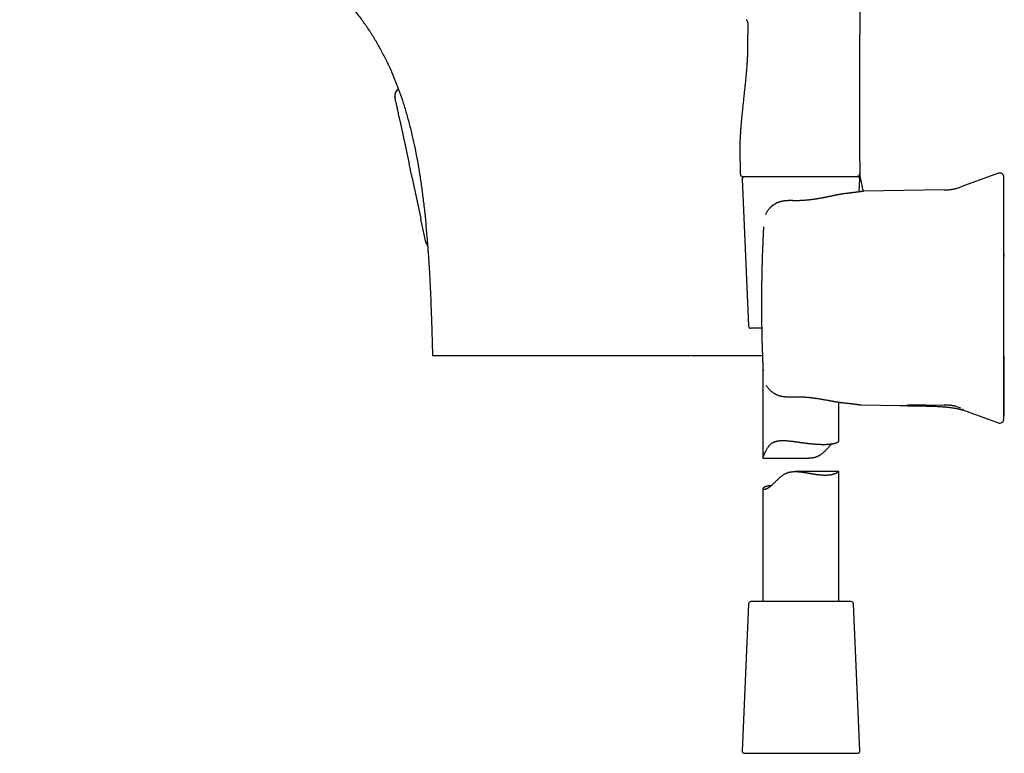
# Model space of a CAD drawing. Header units: millimetres. Extents: x 8 to 869, y 12 to 780.
# Tile 6 of 39: x 77 to 271, y 484 to 629. Entities that reach past the tile are written whole.
import ezdxf

# ---------------------------------------------------------------- set-up
doc = ezdxf.new("R2010")
doc.units = ezdxf.units.MM

msp = doc.modelspace()

# ---------------------------------------------------------------- linework, layer by layer
at = {"color": 7, "linetype": 'Continuous', "lineweight": 30}
for p, q in [((242.48, 745.18), (242.48, 625.78)), ((220.36, 627.89), (220.36, 625.78)), ((151.39, 615.06), (151.34, 615.19)), ((151.66, 608.88), (151.56, 609.34)), ((151.66, 608.87), (153.48, 600.31)), ((218.86, 600.78), (218.86, 598.28)), ((242.48, 600.78), (242.48, 598.28)), ((154.03, 597.7), (155.78, 589.48)), ((219.23, 597.26), (220.49, 568.26)), ((219.36, 597.78), (230.06, 597.78)), ((230.06, 597.78), (230.68, 597.78)), ((239.59, 597.78), (241.99, 597.78)), ((242.04, 597.78), (241.98, 597.78)), ((242.38, 594.74), (242.49, 597.26)), ((269.85, 598.42), (262.43, 595.72)), ((259.13, 595.14), (243.29, 594.86)), ((243.29, 594.86), (243.19, 594.85)), ((229.26, 592.99), (229.26, 592.99)), ((155.78, 589.48), (155.78, 589.47)), ((155.88, 589.01), (155.78, 589.47)), ((156.78, 584.79), (155.88, 589.01)), ((223.47, 587.83), (223.48, 587.83)), ((223.11, 567.78), (220.99, 567.78)), ((223.36, 559.76), (223.36, 542.14)), ((238.36, 545.51), (238.36, 553.18)), ((242.66, 552.65), (242.76, 552.64)), ((242.76, 552.64), (250.41, 552.5)), ((251.92, 552.72), (259.13, 552.59)), ((262.78, 551.65), (269.85, 549.07)), ((270.88, 549.76), (270.88, 549.74)), ((223.39, 542.1), (232.37, 542.1)), ((238.35, 539.46), (229.73, 539.46)), ((238.36, 513.78), (238.36, 539.46)), ((223.36, 536.1), (223.36, 513.78)), ((240.73, 513.78), (220.99, 513.78)), ((220.49, 513.3), (219.23, 484.3)), ((242.49, 484.3), (241.23, 513.3)), ((219.73, 483.78), (237.94, 483.78)), ((237.94, 483.78), (241.99, 483.78))]:
    msp.add_line(p, q, dxfattribs=at)
at = {"color": 7, "linetype": 'Continuous', "lineweight": 30, "flags": 128}
msp.add_lwpolyline([(242.48, 600.78), (242.48, 609.28), (242.48, 614.78), (242.48, 620.28), (242.48, 625.78)], dxfattribs=at)
at = {"color": 7, "linetype": 'Continuous', "lineweight": 30}
for centre, radius, start, end in [((152.01, 613.83), 1.37, 116.3877, 192), ((219.36, 598.28), 0.5, 180, 270), ((219.73, 597.28), 0.5, 90, 182.4813), ((241.99, 597.28), 0.5, 357.5187, 90), ((270.13, 597.67), 0.8, 0, 110.0296), ((158.12, 585.08), 1.37, 192, 227.8024), ((220.99, 568.28), 0.5, 182.4813, 270), ((270.13, 549.82), 0.8, 249.9696, 352.3548), ((220.99, 513.28), 0.5, 90, 177.5187), ((240.73, 513.28), 0.5, 2.4813, 90), ((219.73, 484.28), 0.5, 177.5187, 270), ((241.99, 484.28), 0.5, 270, 2.4813)]:
    msp.add_arc(centre, radius, start, end, dxfattribs=at)
for points, knots in [([(158.15, 562.36), (158.13, 563.41), (158.08, 565.47), (157.99, 568.51), (157.89, 571.43), (157.78, 574.24), (157.65, 576.93), (157.5, 579.67), (157.32, 582.44), (157.11, 585.23), (156.88, 587.9), (156.62, 590.59), (156.31, 593.31), (155.95, 596.04), (155.56, 598.64), (155.13, 601.12), (154.67, 603.48), (154.15, 605.83), (153.57, 608.18), (152.92, 610.52), (152.22, 612.76), (151.48, 614.89), (150.69, 616.93), (149.81, 619), (148.81, 621.1), (147.69, 623.22), (146.52, 625.23), (145.28, 627.15), (143.94, 629.06), (142.49, 630.96), (140.92, 632.83), (139.28, 634.65), (137.54, 636.41), (135.9, 637.93), (134.36, 639.25), (132.95, 640.38), (131.44, 641.53), (129.79, 642.71), (128.01, 643.91), (126.18, 645.09), (124.29, 646.24), (122.37, 647.38), (120.31, 648.56), (118.09, 649.79), (115.89, 650.98), (113.74, 652.11), (111.64, 653.2), (109.43, 654.33), (107.1, 655.5), (104.64, 656.72), (102.06, 657.99), (99.34, 659.3), (96.49, 660.67), (93.5, 662.1), (90.37, 663.57), (87.12, 665.09), (83.74, 666.66), (80.2, 668.3), (77.79, 669.41), (76.56, 669.97)], [0, 0, 0, 0, 0.021176, 0.04154, 0.061121, 0.079946, 0.098044, 0.115442, 0.135089, 0.153851, 0.171779, 0.188921, 0.208373, 0.226866, 0.244484, 0.261314, 0.277441, 0.292952, 0.309918, 0.326236, 0.341956, 0.357131, 0.371812, 0.386052, 0.402629, 0.418732, 0.434435, 0.449806, 0.464909, 0.48158, 0.498068, 0.51446, 0.531014, 0.548092, 0.55974, 0.571892, 0.584675, 0.598214, 0.612635, 0.62806, 0.642141, 0.657121, 0.673072, 0.690069, 0.708185, 0.723253, 0.739091, 0.755736, 0.773223, 0.791585, 0.810859, 0.831079, 0.85228, 0.874497, 0.897764, 0.921671, 0.946658, 0.972756, 1, 1, 1, 1]), ([(220.06, 628.77), (220.08, 628.73), (220.13, 628.67), (220.19, 628.56), (220.25, 628.46), (220.29, 628.35), (220.32, 628.25), (220.34, 628.15), (220.35, 628.06), (220.36, 627.97), (220.36, 627.91), (220.36, 627.89)], [0, 0, 0, 0, 0.12745, 0.256009, 0.382634, 0.504538, 0.619569, 0.724706, 0.82209, 0.912997, 1, 1, 1, 1]), ([(218.86, 600.78), (218.86, 601.05), (218.85, 601.59), (218.84, 602.39), (218.84, 603.19), (218.85, 603.99), (218.87, 604.78), (218.91, 605.56), (218.95, 606.34), (219.01, 607.11), (219.08, 607.98), (219.16, 608.96), (219.27, 610.05), (219.38, 611.13), (219.49, 612.21), (219.61, 613.25), (219.71, 614.26), (219.82, 615.24), (219.92, 616.22), (220.02, 617.2), (220.11, 618.19), (220.19, 619.19), (220.26, 620.11), (220.31, 620.98), (220.35, 621.77), (220.37, 622.57), (220.38, 623.37), (220.38, 624.17), (220.36, 624.98), (220.36, 625.51), (220.36, 625.78)], [0, 0, 0, 0, 0.032087, 0.064132, 0.096112, 0.127997, 0.159757, 0.190826, 0.221771, 0.252588, 0.283275, 0.326914, 0.370361, 0.413658, 0.456854, 0.5, 0.539223, 0.578483, 0.617819, 0.657268, 0.696863, 0.736638, 0.776625, 0.808196, 0.839897, 0.871725, 0.903678, 0.935728, 0.967842, 1, 1, 1, 1]), ([(151.56, 609.34), (151.49, 609.68), (151.35, 610.35), (151.19, 611.08), (151.08, 611.59), (151.01, 611.95), (150.94, 612.27), (150.85, 612.67), (150.76, 613.08), (150.69, 613.42), (150.66, 613.59), (150.66, 613.56), (150.67, 613.55)], [0, 0, 0, 0, 0.127116, 0.251205, 0.312516, 0.373539, 0.434435, 0.495367, 0.623415, 0.749019, 0.873948, 1, 1, 1, 1]), ([(153.72, 599.17), (153.68, 599.34), (153.61, 599.69), (153.53, 600.07), (153.49, 600.27), (153.48, 600.31)], [0, 0, 0, 0, 0.451695, 0.905045, 1, 1, 1, 1]), ([(154.03, 597.7), (154.03, 597.7), (154, 597.87), (153.93, 598.2), (153.82, 598.68), (153.76, 599.01), (153.72, 599.17)], [0, 0, 0, 0, 0.005913, 0.338638, 0.669849, 1, 1, 1, 1]), ([(230.68, 597.78), (230.79, 597.78), (231, 597.78), (231.32, 597.78), (231.53, 597.78), (231.64, 597.78)], [0, 0, 0, 0, 0.330422, 0.663628, 1, 1, 1, 1]), ([(231.64, 597.78), (231.73, 597.78), (231.89, 597.78), (232.11, 597.78), (232.3, 597.78), (232.48, 597.78), (232.73, 597.78), (233.07, 597.78), (233.42, 597.78), (233.72, 597.78), (233.94, 597.78), (234.14, 597.78), (234.35, 597.78), (234.59, 597.78), (234.77, 597.78), (234.86, 597.78)], [0, 0, 0, 0, 0.078372, 0.146261, 0.20367, 0.250835, 0.309977, 0.433152, 0.562782, 0.637118, 0.708845, 0.771182, 0.833054, 0.909324, 1, 1, 1, 1]), ([(234.86, 597.78), (234.91, 597.78), (235.02, 597.78), (235.18, 597.78), (235.33, 597.78), (235.49, 597.78), (235.64, 597.78), (235.83, 597.78), (236.04, 597.78), (236.27, 597.78), (236.42, 597.78), (236.49, 597.78)], [0, 0, 0, 0, 0.097631, 0.1900719, 0.281194, 0.376385, 0.4680582, 0.5637932, 0.7153908, 0.8607489, 1, 1, 1, 1]), ([(236.49, 597.78), (236.54, 597.78), (236.65, 597.78), (236.79, 597.78), (236.92, 597.78), (237.03, 597.78), (237.14, 597.78), (237.31, 597.78), (237.54, 597.78), (237.84, 597.78), (238.15, 597.78), (238.46, 597.78), (238.8, 597.78), (239.16, 597.78), (239.53, 597.78), (239.87, 597.78), (240.2, 597.78), (240.47, 597.78), (240.69, 597.78), (240.88, 597.78), (241.05, 597.78), (241.21, 597.78), (241.35, 597.78), (241.48, 597.78), (241.6, 597.78), (241.7, 597.78), (241.79, 597.78), (241.85, 597.78), (241.9, 597.78), (241.92, 597.78), (241.94, 597.78), (241.95, 597.78), (241.96, 597.78), (241.96, 597.78), (241.97, 597.78), (241.98, 597.78), (241.98, 597.78)], [0, 0, 0, 0, 0.016499, 0.03118, 0.044043, 0.05509, 0.065226, 0.078016, 0.1088, 0.139944, 0.176578, 0.213224, 0.249931, 0.299714, 0.349481, 0.39936, 0.449477, 0.499957, 0.535598, 0.571189, 0.606776, 0.642404, 0.678119, 0.713964, 0.749984, 0.786243, 0.82151, 0.855835, 0.888881, 0.904151, 0.92022, 0.937093, 0.948968, 0.963333, 0.980343, 1, 1, 1, 1]), ([(242, 597.78), (242.01, 597.78), (242.02, 597.78), (242.04, 597.79), (242.06, 597.79), (242.08, 597.79), (242.1, 597.8), (242.12, 597.8), (242.14, 597.81), (242.16, 597.82), (242.18, 597.83), (242.22, 597.84), (242.25, 597.86), (242.29, 597.89), (242.33, 597.93), (242.36, 597.97), (242.39, 598), (242.4, 598.02), (242.42, 598.05), (242.43, 598.08), (242.44, 598.11), (242.46, 598.16), (242.47, 598.22), (242.47, 598.26), (242.47, 598.28)], [0, 0, 0, 0, 0.098867, 0.183316, 0.253509, 0.30976, 0.352735, 0.384027, 0.396542, 0.414797, 0.443107, 0.478795, 0.518903, 0.559057, 0.619214, 0.679417, 0.70901, 0.737367, 0.764449, 0.791527, 0.82824, 0.876005, 0.933768, 1, 1, 1, 1]), ([(242.48, 598.28), (242.48, 598.26), (242.48, 598.22), (242.47, 598.16), (242.45, 598.1), (242.42, 598.05), (242.4, 598.01), (242.37, 597.97), (242.33, 597.93), (242.3, 597.89), (242.25, 597.86), (242.21, 597.84), (242.16, 597.81), (242.12, 597.8), (242.09, 597.79), (242.08, 597.79)], [0, 0, 0, 0, 0.088338, 0.180505, 0.275982, 0.349389, 0.423956, 0.499316, 0.575078, 0.650841, 0.726201, 0.800768, 0.874175, 0.969652, 1, 1, 1, 1]), ([(243.16, 594.85), (243.1, 595.14), (242.97, 595.85), (242.75, 596.95), (242.58, 597.8), (242.49, 598.25), (242.48, 598.29)], [0, 0, 0, 0, 0.255745, 0.61188, 0.958387, 1, 1, 1, 1]), ([(270.93, 596.67), (270.93, 596.73), (270.93, 596.84), (270.93, 597), (270.93, 597.14), (270.93, 597.26), (270.93, 597.37), (270.93, 597.46), (270.93, 597.53), (270.93, 597.58), (270.93, 597.63), (270.93, 597.65), (270.93, 597.67), (270.93, 597.67), (270.93, 597.67)], [0, 0, 0, 0, 0.08971, 0.179353, 0.268945, 0.358501, 0.448033, 0.537559, 0.62709, 0.70918, 0.791298, 0.873457, 0.955667, 1, 1, 1, 1]), ([(259.13, 595.14), (259.22, 595.14), (259.4, 595.14), (259.67, 595.15), (259.94, 595.16), (260.21, 595.18), (260.48, 595.2), (260.74, 595.24), (261, 595.28), (261.25, 595.34), (261.49, 595.4), (261.73, 595.47), (261.96, 595.55), (262.2, 595.63), (262.35, 595.69), (262.43, 595.72)], [0, 0, 0, 0, 0.079811, 0.159653, 0.239557, 0.319581, 0.399821, 0.480268, 0.5607, 0.63423, 0.7075, 0.780637, 0.853741, 0.926859, 1, 1, 1, 1]), ([(270.92, 549.72), (270.92, 549.72), (270.92, 549.73), (270.92, 549.74), (270.92, 549.76), (270.93, 549.77), (270.93, 549.78), (270.93, 549.79), (270.93, 549.8), (270.93, 549.8), (270.93, 549.8), (270.93, 549.81), (270.93, 549.82), (270.93, 549.82), (270.93, 549.83), (270.93, 549.84), (270.93, 549.85), (270.93, 549.86), (270.93, 549.87), (270.93, 549.87), (270.93, 549.88), (270.94, 549.89), (270.94, 549.89), (270.94, 549.9), (270.94, 549.9), (270.94, 549.91), (270.94, 549.91), (270.94, 549.92), (270.94, 549.93), (270.94, 549.94), (270.94, 549.95), (270.95, 549.97), (270.95, 549.99), (270.95, 550.01), (270.95, 550.04), (270.95, 550.07), (270.96, 550.1), (270.96, 550.13), (270.96, 550.16), (270.96, 550.2), (270.96, 550.23), (270.96, 550.26), (270.96, 550.29), (270.96, 550.32), (270.96, 550.36), (270.96, 550.41), (270.96, 550.47), (270.96, 550.54), (270.97, 550.62), (270.97, 550.7), (270.97, 550.77), (270.97, 550.84), (270.97, 550.92), (270.97, 550.99), (270.97, 551.07), (270.97, 551.14), (270.97, 551.21), (270.97, 551.27), (270.98, 551.33), (270.98, 551.39), (270.98, 551.45), (270.98, 551.51), (270.98, 551.56), (270.98, 551.61), (270.98, 551.66), (270.98, 551.7), (270.98, 551.74), (270.98, 551.77), (270.98, 551.79), (270.98, 551.82), (270.98, 551.83), (270.98, 551.85), (270.98, 551.85), (270.98, 551.86), (270.98, 551.86), (270.98, 551.87), (270.98, 551.88), (270.98, 551.88), (270.98, 551.89), (270.98, 551.9), (270.98, 551.91), (270.98, 551.91), (270.99, 551.92), (270.99, 551.93), (270.99, 551.94), (270.99, 551.95), (270.99, 551.96), (270.99, 551.97), (270.99, 551.98), (270.99, 551.98), (270.99, 551.99), (270.99, 551.99), (270.99, 551.99), (270.99, 552), (270.99, 552), (270.99, 552.01), (270.99, 552.03), (270.99, 552.07), (270.99, 552.12), (270.99, 552.18), (271, 552.25), (271, 552.33), (271, 552.42), (271, 552.5), (271, 552.59), (271, 552.71), (271.01, 552.87), (271.01, 553.07), (271.01, 553.23), (271.01, 553.36), (271.02, 553.47), (271.02, 553.57), (271.02, 553.67), (271.02, 553.77), (271.02, 553.86), (271.02, 553.93), (271.02, 553.99), (271.02, 554.05), (271.02, 554.09), (271.02, 554.13), (271.02, 554.16), (271.02, 554.21), (271.02, 554.25), (271.02, 554.32), (271.02, 554.42), (271.02, 554.55), (271.02, 554.68), (271.02, 554.81), (271.02, 554.94), (271.02, 555.11), (271.02, 555.31), (271.02, 555.56), (271.02, 555.81), (271.01, 556.06), (271.01, 556.31), (271.01, 556.54), (271.01, 556.81), (271, 557.09), (271, 557.39), (271, 557.68), (270.99, 557.96), (270.99, 558.23), (270.99, 558.49), (270.99, 558.74), (270.98, 558.97), (270.98, 559.18), (270.98, 559.39), (270.98, 559.62), (270.98, 559.85), (270.98, 560.1), (270.98, 560.37), (270.97, 560.64), (270.97, 560.94), (270.97, 561.24), (270.97, 561.56), (270.97, 561.89), (270.96, 562.23), (270.96, 562.59), (270.96, 562.97), (270.96, 563.37), (270.96, 563.78), (270.96, 564.2), (270.95, 564.64), (270.95, 565.09), (270.95, 565.56), (270.95, 566.05), (270.95, 566.54), (270.95, 567.06), (270.94, 567.59), (270.94, 568.13), (270.94, 568.68), (270.94, 569.24), (270.94, 569.79), (270.94, 570.34), (270.94, 570.91), (270.94, 571.48), (270.94, 572.07), (270.94, 572.68), (270.94, 573.33), (270.94, 574.01), (270.94, 574.71), (270.93, 575.42), (270.93, 576.14), (270.93, 576.87), (270.93, 577.61), (270.93, 578.37), (270.93, 579.14), (270.93, 579.94), (270.93, 580.75), (270.93, 581.58), (270.93, 582.42), (270.93, 583.28), (270.93, 584.15), (270.93, 585.04), (270.93, 585.94), (270.93, 586.86), (270.93, 587.79), (270.93, 588.74), (270.93, 589.7), (270.93, 590.68), (270.93, 591.64), (270.93, 592.59), (270.93, 593.52), (270.93, 594.47), (270.93, 595.43), (270.93, 596.27), (270.93, 596.79), (270.93, 596.99)], [0, 0, 0, 0, 0.0000936, 0.0005339, 0.0008523, 0.001098, 0.0013362, 0.0014375, 0.0015146, 0.0015964, 0.001693, 0.0018111, 0.0021237, 0.0025488, 0.003299, 0.0042635, 0.0054446, 0.0069194, 0.0086353, 0.010593, 0.0127928, 0.015235, 0.0179197, 0.0208472, 0.0240174, 0.0270712, 0.030169, 0.0331174, 0.0359161, 0.038566, 0.0410678, 0.0434225, 0.0462084, 0.048761, 0.0510841, 0.0531829, 0.0550643, 0.0564733, 0.0577461, 0.0588932, 0.0596799, 0.060412, 0.0610992, 0.0617536, 0.0626015, 0.0634878, 0.0644315, 0.0659613, 0.0676364, 0.0688374, 0.0701076, 0.0714484, 0.072861, 0.0743102, 0.0757474, 0.0771985, 0.07869, 0.0802467, 0.08189, 0.0836384, 0.0855073, 0.0879262, 0.0905539, 0.0934038, 0.0964866, 0.0998106, 0.1031365, 0.1066829, 0.1104532, 0.1144505, 0.1186773, 0.1231358, 0.1262699, 0.1294248, 0.1324295, 0.1352795, 0.1379747, 0.1405152, 0.142901, 0.1458255, 0.1484782, 0.1508594, 0.1529691, 0.1548078, 0.1563758, 0.157674, 0.1587035, 0.1594671, 0.1598695, 0.1600184, 0.1601354, 0.1602255, 0.1602637, 0.1603, 0.1603886, 0.160534, 0.1610047, 0.1617173, 0.1627788, 0.1641329, 0.1657798, 0.1677196, 0.1694492, 0.1713526, 0.1732837, 0.1751843, 0.179587, 0.1838169, 0.1878743, 0.1902682, 0.1925977, 0.1948629, 0.1970638, 0.1991669, 0.2010332, 0.202648, 0.2040119, 0.2050237, 0.2058355, 0.2065115, 0.2072517, 0.2080712, 0.2089703, 0.2099491, 0.2122415, 0.2146706, 0.2171094, 0.219559, 0.2220203, 0.2244941, 0.229063, 0.2336822, 0.2383529, 0.2429718, 0.2474901, 0.251908, 0.2562254, 0.2619978, 0.2675804, 0.2729734, 0.278177, 0.2831912, 0.2880164, 0.2926527, 0.2971032, 0.3007162, 0.3046177, 0.3088081, 0.3132872, 0.3178962, 0.3227758, 0.327926, 0.3333469, 0.3390384, 0.3448919, 0.3510065, 0.3573824, 0.3640194, 0.3710612, 0.378375, 0.3859609, 0.3938189, 0.4019489, 0.4103509, 0.4190251, 0.4279714, 0.4371898, 0.4466803, 0.4564429, 0.4664777, 0.4767846, 0.4873637, 0.4973002, 0.5074655, 0.5178594, 0.528482, 0.5393333, 0.5504133, 0.5627342, 0.5753261, 0.588189, 0.6013229, 0.6147278, 0.6281571, 0.6418478, 0.6557999, 0.6700134, 0.6847865, 0.6998318, 0.7151493, 0.7307391, 0.746601, 0.7627351, 0.7791414, 0.79582, 0.8127707, 0.8299937, 0.8474889, 0.8652563, 0.8832959, 0.9016078, 0.9186327, 0.9358865, 0.9533689, 0.9710802, 0.9890201, 1, 1, 1, 1]), ([(270.93, 587.74), (270.93, 587.87), (270.93, 588.12), (270.93, 588.49), (270.93, 588.86), (270.93, 589.23), (270.93, 589.59), (270.93, 589.95), (270.93, 590.3), (270.93, 590.64), (270.93, 590.98), (270.93, 591.31), (270.93, 591.64), (270.93, 591.97), (270.93, 592.28), (270.93, 592.59), (270.93, 592.89), (270.93, 593.18), (270.93, 593.45), (270.93, 593.72), (270.93, 593.99), (270.93, 594.24), (270.93, 594.48), (270.93, 594.71), (270.93, 594.93), (270.93, 595.14), (270.93, 595.33), (270.93, 595.51), (270.93, 595.68), (270.93, 595.84), (270.93, 595.99), (270.93, 596.12), (270.93, 596.25), (270.93, 596.36), (270.93, 596.46), (270.93, 596.54), (270.93, 596.61), (270.93, 596.65), (270.93, 596.67)], [0, 0, 0, 0, 0.02816, 0.05626, 0.084335, 0.11242, 0.140512, 0.168017, 0.195461, 0.222877, 0.250298, 0.278336, 0.306274, 0.334149, 0.361998, 0.390021, 0.417604, 0.44511, 0.472576, 0.50004, 0.527975, 0.555928, 0.583938, 0.612044, 0.640038, 0.667366, 0.694736, 0.722182, 0.74974, 0.777625, 0.805522, 0.833465, 0.861489, 0.889586, 0.917154, 0.944724, 0.972328, 1, 1, 1, 1]), ([(239.8, 594.42), (239.77, 594.42), (239.72, 594.41), (239.64, 594.4), (239.57, 594.39), (239.51, 594.38), (239.45, 594.38), (239.39, 594.37), (239.35, 594.36), (239.32, 594.36), (239.3, 594.36), (239.27, 594.35), (239.24, 594.35), (239.21, 594.34), (239.15, 594.33), (239.09, 594.32), (239.01, 594.31), (238.92, 594.3), (238.84, 594.28), (238.77, 594.27), (238.72, 594.26), (238.67, 594.25), (238.63, 594.25), (238.6, 594.24), (238.57, 594.24), (238.52, 594.23), (238.47, 594.22), (238.41, 594.21), (238.35, 594.2), (238.28, 594.18), (238.21, 594.17), (238.12, 594.15), (238.05, 594.14), (237.98, 594.13), (237.92, 594.11), (237.87, 594.1), (237.82, 594.09), (237.77, 594.08), (237.72, 594.07), (237.66, 594.06), (237.59, 594.05), (237.5, 594.03), (237.41, 594.01), (237.32, 593.99), (237.23, 593.97), (237.14, 593.95), (237.02, 593.93), (236.89, 593.9), (236.75, 593.87), (236.62, 593.85), (236.5, 593.82), (236.4, 593.8), (236.3, 593.78), (236.22, 593.76), (236.13, 593.74), (236.04, 593.72), (235.94, 593.7), (235.82, 593.68), (235.68, 593.65), (235.52, 593.62), (235.34, 593.58), (235.16, 593.55), (234.97, 593.51), (234.79, 593.48), (234.6, 593.44), (234.4, 593.41), (234.2, 593.38), (234.05, 593.35), (233.93, 593.33), (233.87, 593.32), (233.82, 593.31), (233.77, 593.31), (233.74, 593.3), (233.71, 593.3), (233.69, 593.29), (233.65, 593.29), (233.62, 593.28), (233.58, 593.28), (233.53, 593.27), (233.46, 593.26), (233.39, 593.25), (233.31, 593.24), (233.21, 593.23), (233.09, 593.21), (232.95, 593.19), (232.8, 593.17), (232.64, 593.15), (232.47, 593.14), (232.28, 593.12), (232.09, 593.1), (231.88, 593.08), (231.65, 593.06), (231.42, 593.04), (231.17, 593.03), (230.92, 593.01), (230.66, 593), (230.4, 592.99), (230.13, 592.99), (229.85, 592.99), (229.56, 592.99), (229.36, 592.99), (229.26, 593)], [0, 0, 0, 0, 0.009697, 0.018474, 0.026452, 0.034148, 0.041626, 0.04867, 0.0526, 0.055802, 0.058424, 0.061407, 0.064921, 0.068966, 0.073541, 0.08246, 0.091794, 0.101507, 0.111597, 0.118123, 0.124162, 0.129321, 0.133601, 0.137004, 0.14027, 0.144845, 0.150821, 0.157574, 0.164112, 0.170425, 0.17989, 0.188796, 0.197002, 0.203687, 0.209768, 0.215279, 0.220438, 0.225282, 0.230251, 0.236694, 0.244332, 0.253165, 0.26319, 0.271901, 0.281345, 0.291012, 0.300271, 0.315788, 0.330003, 0.34292, 0.354543, 0.364874, 0.373917, 0.381764, 0.389783, 0.398864, 0.408639, 0.419107, 0.43325, 0.448475, 0.464774, 0.482135, 0.499837, 0.51699, 0.533613, 0.552347, 0.570378, 0.587709, 0.594497, 0.600277, 0.60505, 0.608816, 0.611576, 0.613823, 0.616338, 0.619129, 0.622198, 0.625823, 0.630327, 0.635709, 0.64197, 0.649107, 0.658543, 0.66917, 0.680987, 0.693994, 0.708188, 0.723568, 0.739448, 0.756419, 0.774479, 0.793627, 0.813861, 0.83518, 0.857582, 0.879067, 0.901456, 0.924749, 0.94894, 0.974026, 1, 1, 1, 1]), ([(243.19, 594.85), (243.18, 594.85), (243.18, 594.85), (243.17, 594.85), (243.15, 594.85), (243.12, 594.84), (243.09, 594.84), (243.05, 594.83), (243, 594.83), (242.95, 594.82), (242.9, 594.81), (242.84, 594.8), (242.78, 594.8), (242.73, 594.79), (242.67, 594.78), (242.62, 594.77), (242.57, 594.76), (242.52, 594.76), (242.47, 594.75), (242.42, 594.74), (242.35, 594.74), (242.26, 594.72), (242.15, 594.71), (242.03, 594.69), (241.9, 594.67), (241.74, 594.65), (241.58, 594.63), (241.41, 594.61), (241.23, 594.59), (241.05, 594.57), (240.86, 594.54), (240.66, 594.52), (240.45, 594.49), (240.24, 594.47), (240.02, 594.44), (239.87, 594.43), (239.8, 594.42)], [0, 0, 0, 0, 0.035849, 0.070498, 0.10394, 0.136168, 0.167178, 0.196964, 0.225524, 0.255518, 0.284021, 0.311031, 0.336545, 0.360564, 0.381103, 0.400407, 0.418477, 0.435314, 0.451004, 0.466578, 0.482338, 0.511718, 0.541773, 0.572515, 0.606833, 0.64196, 0.677892, 0.714544, 0.75076, 0.786144, 0.820686, 0.857702, 0.893685, 0.928871, 0.964276, 1, 1, 1, 1]), ([(229.26, 592.99), (229.2, 593), (229.07, 593), (228.88, 593), (228.7, 593), (228.54, 593), (228.39, 593), (228.26, 593), (228.15, 592.99), (228.05, 592.98), (227.98, 592.98), (227.91, 592.97), (227.86, 592.97), (227.81, 592.97), (227.78, 592.96), (227.75, 592.96), (227.73, 592.96), (227.71, 592.96), (227.68, 592.95), (227.65, 592.95), (227.6, 592.94), (227.55, 592.94), (227.48, 592.93), (227.41, 592.92), (227.31, 592.9), (227.2, 592.88), (227.07, 592.86), (226.96, 592.83), (226.86, 592.81), (226.78, 592.78), (226.71, 592.76), (226.65, 592.74), (226.59, 592.73), (226.52, 592.7), (226.44, 592.68), (226.35, 592.64), (226.24, 592.6), (226.11, 592.54), (225.97, 592.47), (225.82, 592.4), (225.67, 592.31), (225.54, 592.23), (225.45, 592.16), (225.39, 592.12), (225.34, 592.09), (225.3, 592.05), (225.26, 592.02), (225.23, 592), (225.21, 591.98), (225.19, 591.97), (225.17, 591.95), (225.15, 591.94), (225.11, 591.91), (225.07, 591.88), (225.03, 591.84), (224.97, 591.79), (224.92, 591.74), (224.86, 591.68), (224.79, 591.61), (224.7, 591.53), (224.61, 591.42), (224.5, 591.3), (224.38, 591.15), (224.26, 590.98), (224.14, 590.8), (224.04, 590.61), (223.95, 590.42), (223.88, 590.27), (223.85, 590.19), (223.85, 590.17)], [0, 0, 0, 0, 0.03009, 0.05807, 0.083919, 0.107621, 0.129162, 0.148533, 0.165724, 0.178972, 0.190539, 0.20042, 0.20861, 0.214507, 0.219288, 0.223403, 0.22686, 0.229669, 0.233027, 0.237736, 0.24448, 0.252869, 0.262911, 0.274574, 0.286462, 0.306537, 0.325124, 0.342189, 0.357704, 0.37129, 0.381126, 0.389627, 0.398962, 0.409683, 0.421668, 0.434103, 0.4543, 0.475337, 0.497269, 0.523417, 0.550898, 0.579713, 0.590861, 0.602097, 0.612259, 0.620994, 0.628293, 0.634149, 0.638558, 0.641517, 0.644844, 0.649538, 0.655619, 0.663891, 0.673837, 0.685355, 0.697524, 0.710116, 0.723124, 0.744388, 0.766623, 0.789781, 0.822137, 0.855871, 0.890805, 0.926817, 0.958667, 0.99118, 1, 1, 1, 1]), ([(223.47, 587.83), (223.44, 587.22), (223.38, 586.01), (223.3, 584.18), (223.23, 582.36), (223.17, 580.53), (223.13, 578.7), (223.11, 577.48), (223.09, 576.87)], [0, 0, 0, 0, 0.166677, 0.333339, 0.499994, 0.66665, 0.833316, 1, 1, 1, 1]), ([(270.93, 559.75), (270.93, 560.16), (270.93, 561), (270.93, 562.25), (270.93, 563.5), (270.93, 564.75), (270.93, 566), (270.93, 567.25), (270.93, 568.48), (270.93, 569.66), (270.93, 570.81), (270.93, 571.97), (270.93, 573.12), (270.93, 574.28), (270.93, 575.43), (270.93, 576.59), (270.93, 577.74), (270.93, 578.89), (270.93, 580.04), (270.93, 581.19), (270.93, 582.32), (270.93, 583.42), (270.93, 584.5), (270.93, 585.58), (270.93, 586.66), (270.93, 587.38), (270.93, 587.74)], [0, 0, 0, 0, 0.044855, 0.089677, 0.134473, 0.17925, 0.224017, 0.268779, 0.313545, 0.35459, 0.395649, 0.436728, 0.477833, 0.518961, 0.560065, 0.601144, 0.642203, 0.683248, 0.724283, 0.765315, 0.80635, 0.845047, 0.883756, 0.922481, 0.961228, 1, 1, 1, 1]), ([(158.15, 562.36), (158.13, 563.41), (158.08, 565.47), (157.99, 568.51), (157.89, 571.43), (157.78, 574.24), (157.65, 576.93), (157.5, 579.67), (157.35, 582.04), (157.23, 583.54), (157.19, 584.07)], [0, 0, 0, 0, 0.145273, 0.28498, 0.419314, 0.548467, 0.672634, 0.792011, 0.926821, 1, 1, 1, 1]), ([(270.93, 582.51), (270.93, 582.45), (270.93, 582.27), (270.93, 582.08), (270.93, 581.95), (270.93, 581.94)], [0, 0, 0, 0, 0.339957, 0.975393, 1, 1, 1, 1]), ([(223.09, 576.87), (223.09, 576.58), (223.08, 576.01), (223.07, 575.14), (223.07, 574.27), (223.06, 573.4), (223.06, 572.54), (223.06, 571.67), (223.07, 571.09), (223.07, 570.8)], [0, 0, 0, 0, 0.142929, 0.285786, 0.428599, 0.571397, 0.71421, 0.857068, 1, 1, 1, 1]), ([(223.07, 570.8), (223.07, 570.17), (223.09, 568.9), (223.12, 567.01), (223.16, 565.12), (223.22, 563.22), (223.29, 561.33), (223.34, 560.07), (223.37, 559.44)], [0, 0, 0, 0, 0.166686, 0.333351, 0.500004, 0.666657, 0.833318, 1, 1, 1, 1]), ([(170.92, 562.36), (170.81, 562.36), (170.56, 562.36), (170.17, 562.36), (169.75, 562.36), (169.34, 562.36), (168.92, 562.36), (168.51, 562.36), (168.09, 562.36), (167.67, 562.36), (167.23, 562.36), (166.8, 562.36), (166.38, 562.36), (165.97, 562.36), (165.59, 562.36), (165.22, 562.36), (164.86, 562.36), (164.51, 562.36), (164.16, 562.36), (163.82, 562.36), (163.48, 562.36), (163.13, 562.36), (162.79, 562.36), (162.45, 562.36), (162.13, 562.36), (161.82, 562.36), (161.54, 562.36), (161.27, 562.36), (161.02, 562.36), (160.77, 562.36), (160.53, 562.36), (160.31, 562.36), (160.08, 562.36), (159.86, 562.36), (159.65, 562.36), (159.45, 562.36), (159.27, 562.36), (159.1, 562.36), (158.95, 562.36), (158.82, 562.36), (158.7, 562.36), (158.59, 562.36), (158.49, 562.36), (158.41, 562.36), (158.33, 562.36), (158.27, 562.36), (158.22, 562.36), (158.18, 562.36), (158.16, 562.36), (158.15, 562.36), (158.15, 562.36)], [0, 0, 0, 0, 0.015814, 0.035907, 0.055984, 0.076062, 0.096155, 0.116282, 0.136403, 0.158488, 0.180551, 0.202614, 0.224698, 0.246825, 0.266919, 0.286986, 0.307042, 0.327103, 0.347185, 0.367306, 0.387437, 0.409534, 0.431603, 0.453667, 0.475746, 0.497864, 0.517959, 0.538027, 0.558082, 0.578143, 0.598224, 0.618343, 0.638474, 0.660571, 0.68264, 0.704702, 0.72678, 0.748895, 0.768997, 0.789068, 0.809123, 0.829181, 0.849256, 0.869365, 0.8895, 0.911609, 0.933691, 0.955769, 0.977865, 1, 1, 1, 1]), ([(209, 562.36), (208.64, 562.36), (207.92, 562.36), (206.83, 562.36), (205.73, 562.36), (204.64, 562.36), (203.54, 562.36), (202.46, 562.36), (201.4, 562.36), (200.36, 562.36), (199.32, 562.36), (198.27, 562.36), (197.23, 562.36), (196.18, 562.36), (195.13, 562.36), (194.08, 562.36), (193.02, 562.36), (191.98, 562.36), (190.93, 562.36), (189.9, 562.36), (188.86, 562.36), (187.82, 562.36), (186.77, 562.36), (185.71, 562.36), (184.65, 562.36), (183.59, 562.36), (182.54, 562.36), (181.5, 562.36), (180.46, 562.36), (179.43, 562.36), (178.33, 562.36), (177.16, 562.36), (175.93, 562.36), (174.7, 562.36), (173.47, 562.36), (172.24, 562.36), (171.42, 562.36), (171.02, 562.36)], [0, 0, 0, 0, 0.02929, 0.058572, 0.087848, 0.117118, 0.146384, 0.175647, 0.203235, 0.230821, 0.258407, 0.285993, 0.31358, 0.341169, 0.36876, 0.396355, 0.423954, 0.451558, 0.478675, 0.505798, 0.532919, 0.560034, 0.587636, 0.615233, 0.642826, 0.670416, 0.698004, 0.725098, 0.752191, 0.779285, 0.806379, 0.838636, 0.870896, 0.903161, 0.935433, 0.967712, 1, 1, 1, 1]), ([(223.25, 562.36), (223.24, 562.36), (222.98, 562.36), (222.44, 562.36), (221.64, 562.36), (220.83, 562.36), (220.01, 562.36), (219.19, 562.36), (218.37, 562.36), (217.55, 562.36), (216.73, 562.36), (215.9, 562.36), (215.06, 562.36), (214.21, 562.36), (213.36, 562.36), (212.49, 562.36), (211.63, 562.36), (210.76, 562.36), (209.91, 562.36), (209.36, 562.36), (209.09, 562.36)], [0, 0, 0, 0, 0.001977, 0.060291, 0.119644, 0.178979, 0.238299, 0.297607, 0.356907, 0.415142, 0.473374, 0.531606, 0.589842, 0.649273, 0.708713, 0.768165, 0.827633, 0.88712, 0.946629, 1, 1, 1, 1]), ([(270.93, 550.82), (270.93, 550.84), (270.93, 550.88), (270.93, 550.95), (270.93, 551.04), (270.93, 551.14), (270.93, 551.25), (270.93, 551.37), (270.93, 551.51), (270.93, 551.65), (270.93, 551.81), (270.93, 551.98), (270.93, 552.17), (270.93, 552.37), (270.93, 552.57), (270.93, 552.79), (270.93, 553.02), (270.93, 553.26), (270.93, 553.51), (270.93, 553.77), (270.93, 554.04), (270.93, 554.32), (270.93, 554.62), (270.93, 554.92), (270.93, 555.23), (270.93, 555.54), (270.93, 555.86), (270.93, 556.18), (270.93, 556.52), (270.93, 556.86), (270.93, 557.21), (270.93, 557.56), (270.93, 557.92), (270.93, 558.28), (270.93, 558.64), (270.93, 559.01), (270.93, 559.38), (270.93, 559.62), (270.93, 559.75)], [0, 0, 0, 0, 0.02816, 0.05626, 0.084335, 0.11242, 0.140512, 0.168017, 0.195461, 0.222877, 0.250298, 0.278336, 0.306274, 0.334149, 0.361998, 0.390021, 0.417604, 0.44511, 0.472576, 0.50004, 0.527975, 0.555928, 0.583938, 0.612044, 0.640038, 0.667366, 0.694736, 0.722182, 0.74974, 0.777625, 0.805522, 0.833465, 0.861489, 0.889586, 0.917154, 0.944724, 0.972328, 1, 1, 1, 1]), ([(223.98, 556.56), (223.98, 556.55), (224.03, 556.47), (224.11, 556.33), (224.24, 556.14), (224.37, 555.97), (224.51, 555.8), (224.66, 555.65), (224.81, 555.5), (224.94, 555.39), (225.05, 555.29), (225.14, 555.22), (225.22, 555.16), (225.29, 555.11), (225.35, 555.07), (225.4, 555.04), (225.44, 555.01), (225.47, 554.99), (225.5, 554.97), (225.53, 554.95), (225.55, 554.94), (225.58, 554.92), (225.61, 554.9), (225.66, 554.87), (225.71, 554.84), (225.76, 554.81), (225.82, 554.78), (225.89, 554.75), (225.98, 554.7), (226.09, 554.65), (226.21, 554.6), (226.32, 554.56), (226.41, 554.53), (226.48, 554.51), (226.54, 554.49), (226.61, 554.47), (226.68, 554.45), (226.73, 554.44), (226.77, 554.43), (226.79, 554.42), (226.82, 554.41), (226.85, 554.41), (226.89, 554.4), (226.94, 554.39), (227.02, 554.37), (227.13, 554.35), (227.27, 554.32), (227.42, 554.3), (227.57, 554.29), (227.68, 554.28), (227.77, 554.27), (227.82, 554.26), (227.88, 554.26), (227.93, 554.26), (227.96, 554.25), (227.98, 554.25), (228, 554.25), (228.02, 554.25), (228.04, 554.25), (228.08, 554.25), (228.13, 554.25), (228.2, 554.24), (228.28, 554.24), (228.37, 554.24), (228.47, 554.24), (228.59, 554.24), (228.72, 554.24), (228.86, 554.24), (229.02, 554.24), (229.13, 554.25), (229.18, 554.25)], [0, 0, 0, 0, 0.00781, 0.046251, 0.084808, 0.123383, 0.161786, 0.197317, 0.232406, 0.266932, 0.286983, 0.306776, 0.325117, 0.341326, 0.351582, 0.360765, 0.368881, 0.375937, 0.381938, 0.386891, 0.390818, 0.395555, 0.402684, 0.411734, 0.42149, 0.431803, 0.442664, 0.454065, 0.472155, 0.491683, 0.513152, 0.53653, 0.547638, 0.55912, 0.570972, 0.583186, 0.594213, 0.602913, 0.609304, 0.613241, 0.617003, 0.622115, 0.628571, 0.636367, 0.645495, 0.668755, 0.690944, 0.715955, 0.739662, 0.763281, 0.772335, 0.78141, 0.790502, 0.798465, 0.804371, 0.80757, 0.809526, 0.811995, 0.816091, 0.821811, 0.830282, 0.840845, 0.853496, 0.86823, 0.885043, 0.903927, 0.924876, 0.947879, 0.972926, 1, 1, 1, 1]), ([(229.18, 554.25), (229.29, 554.25), (229.49, 554.26), (229.79, 554.26), (230.09, 554.26), (230.37, 554.25), (230.65, 554.25), (230.91, 554.24), (231.17, 554.22), (231.42, 554.21), (231.67, 554.19), (231.93, 554.17), (232.19, 554.15), (232.45, 554.12), (232.68, 554.1), (232.91, 554.07), (233.12, 554.05), (233.31, 554.03), (233.48, 554), (233.64, 553.98), (233.78, 553.96), (233.92, 553.94), (234.06, 553.92), (234.27, 553.89), (234.54, 553.85), (234.88, 553.79), (235.21, 553.73), (235.53, 553.67), (235.85, 553.61), (236.09, 553.57), (236.24, 553.54), (236.31, 553.53), (236.38, 553.52), (236.45, 553.5), (236.51, 553.49), (236.57, 553.48), (236.61, 553.47), (236.64, 553.47), (236.67, 553.46), (236.69, 553.46), (236.73, 553.45), (236.77, 553.45), (236.82, 553.44), (236.87, 553.43), (236.93, 553.42), (236.99, 553.4), (237.07, 553.39), (237.15, 553.37), (237.25, 553.36), (237.35, 553.34), (237.43, 553.33), (237.51, 553.31), (237.58, 553.3), (237.64, 553.29), (237.7, 553.28), (237.76, 553.27), (237.83, 553.26), (237.9, 553.25), (237.97, 553.24), (238.04, 553.22), (238.12, 553.21), (238.19, 553.2), (238.26, 553.19), (238.33, 553.18), (238.39, 553.17), (238.44, 553.16), (238.48, 553.16), (238.53, 553.15), (238.58, 553.14), (238.63, 553.14), (238.69, 553.13), (238.74, 553.12), (238.8, 553.12), (238.85, 553.11), (238.91, 553.1), (238.98, 553.09), (239.05, 553.09), (239.1, 553.08), (239.13, 553.08)], [0, 0, 0, 0, 0.028763, 0.056723, 0.083875, 0.110215, 0.13574, 0.160013, 0.183496, 0.206187, 0.228086, 0.253764, 0.278255, 0.301559, 0.323674, 0.344598, 0.36433, 0.382868, 0.398812, 0.413751, 0.427682, 0.44087, 0.453923, 0.466865, 0.500987, 0.534387, 0.567062, 0.598982, 0.632358, 0.665285, 0.672613, 0.679918, 0.687199, 0.694456, 0.70138, 0.707272, 0.712103, 0.715148, 0.71754, 0.719788, 0.723369, 0.728377, 0.733314, 0.739134, 0.745772, 0.752471, 0.759012, 0.770302, 0.78109, 0.791374, 0.80114, 0.81009, 0.817413, 0.823959, 0.83025, 0.837198, 0.844806, 0.852954, 0.861614, 0.870003, 0.878516, 0.886874, 0.895078, 0.903119, 0.910487, 0.916033, 0.920899, 0.926095, 0.932088, 0.93886, 0.945843, 0.952783, 0.959106, 0.965403, 0.972374, 0.980461, 0.989668, 1, 1, 1, 1]), ([(239.13, 553.08), (239.21, 553.07), (239.36, 553.05), (239.58, 553.03), (239.78, 553.01), (239.97, 552.99), (240.15, 552.97), (240.31, 552.95), (240.46, 552.93), (240.59, 552.91), (240.71, 552.9), (240.83, 552.89), (240.93, 552.87), (241.03, 552.86), (241.12, 552.85), (241.2, 552.84), (241.27, 552.83), (241.34, 552.82), (241.4, 552.82), (241.45, 552.81), (241.51, 552.8), (241.57, 552.79), (241.63, 552.79), (241.7, 552.78), (241.78, 552.77), (241.86, 552.76), (241.93, 552.75), (242.01, 552.74), (242.09, 552.72), (242.17, 552.71), (242.24, 552.7), (242.3, 552.7), (242.36, 552.69), (242.42, 552.68), (242.47, 552.67), (242.52, 552.67), (242.56, 552.66), (242.59, 552.66), (242.62, 552.65), (242.64, 552.65), (242.66, 552.65), (242.66, 552.65), (242.66, 552.65)], [0, 0, 0, 0, 0.035302, 0.069369, 0.102177, 0.133706, 0.163937, 0.192855, 0.218908, 0.243773, 0.267446, 0.289918, 0.311188, 0.331252, 0.350107, 0.367753, 0.38419, 0.399417, 0.413195, 0.425814, 0.438585, 0.452511, 0.470059, 0.489144, 0.509763, 0.531948, 0.555707, 0.580576, 0.606968, 0.634882, 0.664318, 0.690487, 0.717749, 0.746101, 0.775538, 0.806057, 0.837652, 0.868422, 0.900135, 0.932786, 0.966367, 1, 1, 1, 1]), ([(250.41, 552.5), (250.46, 552.5), (250.56, 552.5), (250.73, 552.5), (250.92, 552.5), (251.09, 552.5), (251.24, 552.49), (251.39, 552.49), (251.52, 552.49), (251.64, 552.49), (251.75, 552.49), (251.86, 552.49), (251.97, 552.48), (252.08, 552.48), (252.19, 552.48), (252.31, 552.48), (252.46, 552.48), (252.65, 552.48), (252.89, 552.47), (253.14, 552.47), (253.39, 552.46), (253.66, 552.46), (254.1, 552.45), (254.71, 552.44), (255.47, 552.42), (256.22, 552.41), (256.85, 552.39), (257.37, 552.37), (257.78, 552.35), (258.19, 552.32), (258.58, 552.3), (258.94, 552.27), (259.26, 552.25), (259.55, 552.22), (259.83, 552.19), (260.11, 552.16), (260.39, 552.12), (260.67, 552.08), (260.96, 552.04), (261.25, 551.99), (261.55, 551.93), (261.81, 551.88), (262.01, 551.83), (262.17, 551.8), (262.31, 551.77), (262.43, 551.74), (262.54, 551.71), (262.64, 551.68), (262.72, 551.66), (262.77, 551.65), (262.78, 551.65)], [0, 0, 0, 0, 0.010024, 0.025864, 0.040682, 0.054478, 0.067253, 0.078806, 0.089373, 0.098954, 0.107551, 0.116504, 0.12502, 0.133827, 0.142924, 0.152312, 0.16199, 0.179995, 0.198927, 0.218785, 0.23957, 0.26128, 0.283917, 0.345804, 0.406911, 0.467223, 0.526736, 0.560311, 0.593548, 0.626058, 0.65779, 0.688748, 0.712532, 0.735841, 0.75868, 0.781051, 0.803343, 0.826197, 0.84963, 0.873649, 0.898265, 0.923431, 0.936762, 0.94933, 0.961132, 0.972165, 0.980294, 0.988044, 0.996598, 1, 1, 1, 1]), ([(262.43, 552.01), (262.3, 552.06), (262.04, 552.16), (261.68, 552.27), (261.37, 552.36), (261.09, 552.43), (260.82, 552.48), (260.53, 552.52), (260.25, 552.55), (259.92, 552.57), (259.55, 552.58), (259.27, 552.59), (259.13, 552.59)], [0, 0, 0, 0, 0.123676, 0.247785, 0.330867, 0.414405, 0.498384, 0.5825, 0.666419, 0.750037, 0.875126, 1, 1, 1, 1]), ([(262.78, 551.88), (262.78, 551.85), (262.78, 551.78), (262.78, 551.72), (262.78, 551.67), (262.78, 551.65), (262.78, 551.65), (262.78, 551.65)], [0, 0, 0, 0, 0.2239985, 0.4479982, 0.6719986, 0.8959996, 1, 1, 1, 1]), ([(270.93, 551.4), (270.93, 551.44), (270.93, 551.56), (270.93, 551.68), (270.93, 551.77)], [0, 0, 0, 0, 0.3076251, 1, 1, 1, 1]), ([(270.93, 550.05), (270.93, 550.08), (270.93, 550.14), (270.93, 550.25), (270.93, 550.37), (270.93, 550.5), (270.93, 550.65), (270.93, 550.76), (270.93, 550.82)], [0, 0, 0, 0, 0.166709, 0.333367, 0.5, 0.666633, 0.833291, 1, 1, 1, 1]), ([(270.88, 549.74), (270.88, 549.74), (270.88, 549.74), (270.88, 549.75), (270.88, 549.77), (270.89, 549.79), (270.9, 549.83), (270.91, 549.88), (270.92, 549.92), (270.92, 549.94)], [0, 0, 0, 0, 0.101649, 0.214478, 0.330736, 0.451599, 0.621668, 0.803896, 1, 1, 1, 1]), ([(270.92, 549.72), (270.92, 549.72), (270.92, 549.72), (270.92, 549.72), (270.92, 549.72), (270.92, 549.72), (270.91, 549.72), (270.91, 549.72), (270.91, 549.72), (270.9, 549.73), (270.9, 549.73), (270.89, 549.73), (270.89, 549.73), (270.89, 549.74), (270.88, 549.74), (270.88, 549.74), (270.88, 549.74)], [0, 0, 0, 0, 0.120223, 0.218854, 0.31739, 0.415839, 0.5137, 0.610313, 0.66478, 0.720194, 0.776286, 0.83086, 0.872339, 0.916812, 0.959474, 1, 1, 1, 1]), ([(270.92, 549.94), (270.92, 549.96), (270.93, 550), (270.93, 550.03), (270.93, 550.05)], [0, 0, 0, 0, 0.5, 1, 1, 1, 1]), ([(223.39, 542.1), (223.39, 542.1), (223.38, 542.1), (223.37, 542.1), (223.36, 542.11), (223.36, 542.13), (223.36, 542.15), (223.36, 542.18), (223.37, 542.21), (223.38, 542.25), (223.4, 542.29), (223.42, 542.35), (223.44, 542.41), (223.46, 542.47), (223.49, 542.54), (223.52, 542.62), (223.55, 542.7), (223.59, 542.78), (223.62, 542.87), (223.67, 542.97), (223.71, 543.08), (223.77, 543.2), (223.82, 543.32), (223.9, 543.48), (224, 543.67), (224.13, 543.9), (224.24, 544.09), (224.34, 544.25), (224.43, 544.37), (224.52, 544.48), (224.61, 544.6), (224.71, 544.71), (224.82, 544.82), (224.94, 544.93), (225.06, 545.02), (225.19, 545.11), (225.32, 545.19), (225.47, 545.26), (225.61, 545.33), (225.77, 545.38), (225.93, 545.43), (226.09, 545.47), (226.25, 545.51), (226.42, 545.54), (226.6, 545.56), (226.78, 545.58), (226.96, 545.59), (227.15, 545.59), (227.34, 545.59), (227.51, 545.59), (227.68, 545.58), (227.85, 545.58), (228.03, 545.56), (228.21, 545.55), (228.4, 545.53), (228.58, 545.52), (228.77, 545.5), (228.96, 545.48), (229.14, 545.45), (229.33, 545.43), (229.52, 545.41), (229.7, 545.38), (229.89, 545.36), (230.08, 545.33), (230.27, 545.3), (230.47, 545.28), (230.67, 545.25), (230.87, 545.22), (231.06, 545.19), (231.26, 545.17), (231.45, 545.14), (231.64, 545.12), (231.84, 545.09), (232.04, 545.07), (232.24, 545.04), (232.45, 545.02), (232.65, 545), (232.86, 544.97), (233.07, 544.95), (233.28, 544.93), (233.49, 544.92), (233.69, 544.9), (233.89, 544.89), (234.08, 544.87), (234.27, 544.86), (234.45, 544.85), (234.63, 544.85), (234.8, 544.84), (234.97, 544.84), (235.15, 544.83), (235.32, 544.83), (235.49, 544.83), (235.66, 544.84), (235.81, 544.84), (235.97, 544.85), (236.12, 544.85), (236.26, 544.86), (236.4, 544.87), (236.53, 544.88), (236.66, 544.9), (236.78, 544.91), (236.9, 544.93), (237.02, 544.95), (237.14, 544.96), (237.25, 544.99), (237.35, 545.01), (237.45, 545.03), (237.55, 545.05), (237.63, 545.08), (237.72, 545.1), (237.8, 545.13), (237.87, 545.15), (237.94, 545.18), (238.01, 545.21), (238.07, 545.24), (238.12, 545.27), (238.17, 545.3), (238.21, 545.32), (238.25, 545.35), (238.28, 545.38), (238.31, 545.41), (238.33, 545.43), (238.35, 545.46), (238.36, 545.48), (238.36, 545.5), (238.36, 545.51), (238.36, 545.51)], [0, 0, 0, 0, 0.002674, 0.011674, 0.018332, 0.024998, 0.031712, 0.038425, 0.045186, 0.051947, 0.058768, 0.065604, 0.072256, 0.07892, 0.085632, 0.092345, 0.099092, 0.10584, 0.11262, 0.119406, 0.127937, 0.136475, 0.144378, 0.152281, 0.168112, 0.182715, 0.197332, 0.205397, 0.213462, 0.221546, 0.229629, 0.238459, 0.247302, 0.255803, 0.264321, 0.272916, 0.281511, 0.290178, 0.298845, 0.307594, 0.31636, 0.324851, 0.333357, 0.341929, 0.3505, 0.359126, 0.367753, 0.376437, 0.385132, 0.39256, 0.399988, 0.407441, 0.414894, 0.422766, 0.430639, 0.438537, 0.446435, 0.454033, 0.461631, 0.46925, 0.476869, 0.484427, 0.491985, 0.499562, 0.507139, 0.515131, 0.523124, 0.531138, 0.539153, 0.546856, 0.554559, 0.562283, 0.570006, 0.578259, 0.586511, 0.59479, 0.603068, 0.611816, 0.620565, 0.629344, 0.638124, 0.64658, 0.655035, 0.66352, 0.672004, 0.679993, 0.687982, 0.695996, 0.704009, 0.712477, 0.720945, 0.729443, 0.737941, 0.746124, 0.754306, 0.762516, 0.770725, 0.778532, 0.786338, 0.794167, 0.801996, 0.810264, 0.818531, 0.826825, 0.835119, 0.843099, 0.851079, 0.859083, 0.867086, 0.875058, 0.88303, 0.891024, 0.899018, 0.907457, 0.915897, 0.924362, 0.932828, 0.940971, 0.949115, 0.957282, 0.965449, 0.973702, 0.981954, 0.990233, 0.998512, 1, 1, 1, 1]), ([(237.01, 544.94), (237, 544.93), (236.94, 544.88), (236.84, 544.79), (236.72, 544.67), (236.59, 544.54), (236.45, 544.4), (236.32, 544.25), (236.17, 544.1), (236.02, 543.94), (235.87, 543.78), (235.71, 543.62), (235.55, 543.46), (235.38, 543.31), (235.22, 543.16), (235.04, 543.01), (234.88, 542.89), (234.72, 542.78), (234.58, 542.68), (234.43, 542.59), (234.28, 542.51), (234.12, 542.43), (233.95, 542.36), (233.78, 542.3), (233.61, 542.25), (233.43, 542.2), (233.25, 542.17), (233.07, 542.14), (232.88, 542.12), (232.69, 542.11), (232.52, 542.1), (232.41, 542.1), (232.37, 542.1)], [0, 0, 0, 0, 0.017044, 0.051369, 0.085759, 0.124325, 0.162894, 0.201627, 0.240361, 0.281176, 0.321991, 0.362889, 0.403786, 0.443041, 0.482294, 0.521693, 0.561089, 0.590581, 0.620106, 0.649827, 0.679547, 0.709498, 0.739448, 0.769719, 0.800076, 0.8296, 0.859196, 0.889094, 0.918992, 0.949128, 0.979264, 1, 1, 1, 1]), ([(225.02, 536.69), (225, 536.68), (224.93, 536.68), (224.83, 536.67), (224.71, 536.65), (224.59, 536.64), (224.48, 536.62), (224.37, 536.6), (224.27, 536.58), (224.17, 536.56), (224.08, 536.53), (224, 536.51), (223.93, 536.49), (223.85, 536.46), (223.79, 536.44), (223.72, 536.41), (223.66, 536.38), (223.6, 536.35), (223.55, 536.33), (223.51, 536.3), (223.47, 536.27), (223.44, 536.24), (223.41, 536.21), (223.39, 536.18), (223.37, 536.16), (223.36, 536.13), (223.36, 536.11), (223.36, 536.08), (223.37, 536.06), (223.38, 536.04), (223.4, 536.02), (223.43, 536), (223.46, 535.99), (223.5, 535.98), (223.55, 535.97), (223.6, 535.97), (223.65, 535.97), (223.71, 535.98), (223.78, 535.99), (223.85, 536.01), (223.94, 536.03), (224.02, 536.06), (224.11, 536.1), (224.21, 536.14), (224.31, 536.19), (224.42, 536.25), (224.53, 536.32), (224.64, 536.39), (224.76, 536.48), (224.88, 536.57), (225, 536.67), (225.12, 536.77), (225.25, 536.89), (225.38, 537.02), (225.52, 537.16), (225.67, 537.3), (225.83, 537.46), (225.99, 537.62), (226.15, 537.78), (226.31, 537.94), (226.48, 538.11), (226.66, 538.26), (226.84, 538.41), (227.01, 538.56), (227.18, 538.68), (227.34, 538.79), (227.49, 538.88), (227.64, 538.97), (227.8, 539.06), (227.96, 539.13), (228.13, 539.2), (228.3, 539.27), (228.48, 539.32), (228.66, 539.36), (228.84, 539.4), (229.03, 539.42), (229.22, 539.44), (229.41, 539.46), (229.6, 539.46), (229.8, 539.46), (230.01, 539.46), (230.24, 539.45), (230.5, 539.43), (230.75, 539.4), (230.99, 539.37), (231.21, 539.34), (231.41, 539.31), (231.62, 539.28), (231.86, 539.24), (232.1, 539.2), (232.33, 539.16), (232.51, 539.13), (232.69, 539.1), (232.88, 539.07), (233.06, 539.04), (233.25, 539), (233.43, 538.97), (233.62, 538.95), (233.8, 538.92), (233.98, 538.89), (234.15, 538.87), (234.31, 538.85), (234.48, 538.83), (234.65, 538.82), (234.82, 538.8), (234.99, 538.79), (235.15, 538.78), (235.32, 538.77), (235.48, 538.77), (235.58, 538.77), (235.63, 538.77)], [0, 0, 0, 0, 0.004523, 0.013526, 0.02253, 0.031562, 0.040595, 0.049714, 0.058832, 0.067981, 0.077129, 0.085496, 0.093868, 0.102171, 0.11048, 0.119673, 0.128866, 0.138087, 0.147308, 0.156615, 0.165921, 0.175257, 0.184593, 0.19313, 0.201673, 0.210265, 0.218863, 0.228387, 0.237911, 0.24747, 0.257028, 0.266699, 0.276369, 0.286082, 0.295795, 0.304698, 0.31361, 0.323014, 0.332419, 0.341878, 0.351338, 0.360892, 0.370446, 0.380073, 0.3897, 0.399121, 0.408542, 0.418041, 0.427541, 0.437161, 0.446781, 0.456478, 0.466177, 0.476525, 0.486886, 0.498351, 0.509816, 0.521313, 0.532809, 0.544378, 0.555946, 0.567542, 0.579139, 0.589737, 0.600348, 0.608677, 0.617006, 0.625381, 0.633755, 0.642224, 0.650693, 0.659249, 0.667806, 0.67615, 0.684494, 0.692915, 0.701337, 0.709861, 0.718385, 0.726965, 0.735546, 0.746556, 0.757567, 0.768654, 0.779742, 0.788695, 0.797648, 0.806631, 0.815613, 0.830673, 0.838395, 0.846121, 0.854662, 0.863203, 0.871766, 0.88033, 0.888963, 0.897596, 0.906254, 0.914913, 0.922827, 0.930746, 0.939351, 0.947955, 0.956589, 0.965222, 0.973901, 0.98258, 0.99129, 1, 1, 1, 1]), ([(235.63, 538.77), (235.68, 538.77), (235.78, 538.77), (235.92, 538.77), (236.07, 538.78), (236.21, 538.79), (236.36, 538.8), (236.5, 538.82), (236.63, 538.83), (236.76, 538.85), (236.89, 538.88), (237.01, 538.9), (237.12, 538.93), (237.22, 538.96), (237.32, 538.98), (237.41, 539.01), (237.51, 539.04), (237.6, 539.08), (237.68, 539.11), (237.77, 539.15), (237.84, 539.18), (237.92, 539.22), (237.98, 539.25), (238.04, 539.28), (238.1, 539.31), (238.15, 539.34), (238.19, 539.37), (238.24, 539.4), (238.27, 539.42), (238.3, 539.44), (238.33, 539.45), (238.35, 539.46), (238.36, 539.46), (238.36, 539.46), (238.36, 539.46), (238.36, 539.46)], [0, 0, 0, 0, 0.028042, 0.056107, 0.087197, 0.118287, 0.149496, 0.180704, 0.212257, 0.24381, 0.275477, 0.307145, 0.336131, 0.365136, 0.393152, 0.421185, 0.452192, 0.4832, 0.514298, 0.545396, 0.576761, 0.608125, 0.639583, 0.671041, 0.6998, 0.728579, 0.762024, 0.79547, 0.829065, 0.862659, 0.896526, 0.930392, 0.964496, 0.998599, 1, 1, 1, 1])]:
    msp.add_open_spline(points, degree=3, knots=knots, dxfattribs=at)

doc.saveas('drawing.dxf')
